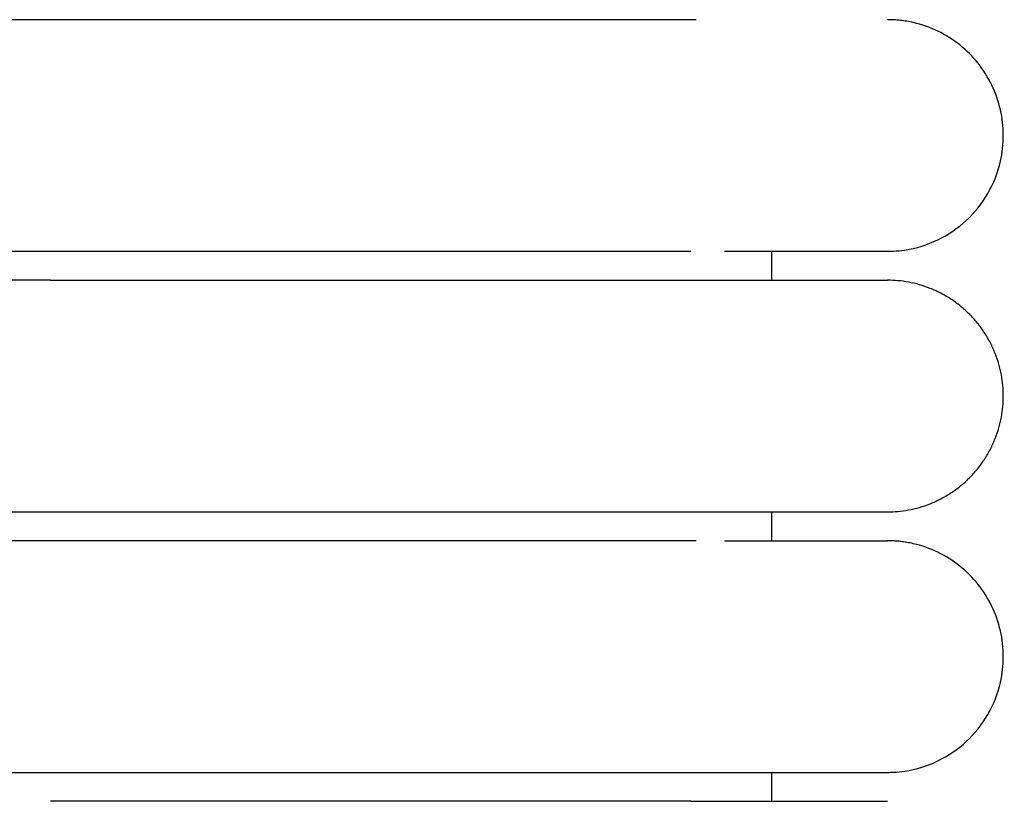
# Model space of a CAD drawing. Header units: millimetres. Extents: x -31695 to -19845, y -5614 to 7253.
# Tile 196 of 256: x -29429 to -29412, y 4982 to 4995. Entities that reach past the tile are written whole.
import ezdxf

# ---------------------------------------------------------------- set-up
doc = ezdxf.new("R2010")
doc.units = ezdxf.units.MM
doc.layers.add('2d', color=7, linetype='Continuous', true_color=0x000000)

msp = doc.modelspace()

# ---------------------------------------------------------------- linework, layer by layer
at = {"layer": '2d', "linetype": 'Continuous', "lineweight": -3}
for points in [[(-29417.371, 4995.495), (-29431.718, 4995.495), (-29446.065, 4995.495)], [(-29446.065, 4991.495), (-29437.295, 4991.495), (-29428.526, 4991.495)], [(-29416.065, 4990.995), (-29416.065, 4991.245), (-29416.065, 4991.495)], [(-29428.526, 4990.995), (-29437.295, 4990.995), (-29446.065, 4990.995)], [(-29446.065, 4986.995), (-29437.295, 4986.995), (-29428.526, 4986.995)], [(-29416.065, 4986.495), (-29416.065, 4986.745), (-29416.065, 4986.995)], [(-29417.371, 4986.495), (-29431.718, 4986.495), (-29446.065, 4986.495)], [(-29446.065, 4982.495), (-29437.295, 4982.495), (-29428.526, 4982.495)], [(-29416.065, 4981.995), (-29416.065, 4982.245), (-29416.065, 4982.495)]]:
    msp.add_open_spline(points, degree=2, dxfattribs=at)
for points, knots in [([(-29414.064, 4991.495), (-29414.031, 4991.495), (-29413.998, 4991.496), (-29413.898, 4991.501), (-29413.832, 4991.508), (-29413.766, 4991.517), (-29413.569, 4991.547), (-29413.377, 4991.607), (-29413.197, 4991.693), (-29413.017, 4991.78), (-29412.85, 4991.893), (-29412.704, 4992.029), (-29412.412, 4992.3), (-29412.203, 4992.661), (-29412.114, 4993.05), (-29412.048, 4993.342), (-29412.048, 4993.649), (-29412.115, 4993.94), (-29412.182, 4994.232), (-29412.314, 4994.508), (-29412.501, 4994.742), (-29412.687, 4994.976), (-29412.928, 4995.167), (-29413.197, 4995.297), (-29413.332, 4995.362), (-29413.474, 4995.412), (-29413.62, 4995.445), (-29413.693, 4995.462), (-29413.767, 4995.474), (-29413.878, 4995.487), (-29413.915, 4995.49), (-29413.981, 4995.493), (-29414.037, 4995.494), (-29414.065, 4995.495)], [23.445554, 23.445554, 23.445554, 23.445554, 23.445654, 23.445654, 23.445854, 23.445854, 23.445854, 24.046299, 24.046299, 24.046299, 24.647109, 24.647109, 24.647109, 25.861392, 25.861392, 25.861392, 26.766948, 26.766948, 26.766948, 27.671852, 27.671852, 27.671852, 28.577117, 28.577117, 28.577117, 29.026855, 29.026855, 29.026855, 29.266294, 29.266294, 29.386005, 29.386005, 29.475729, 29.475729, 29.475729, 29.475729]), ([(-29428.526, 4991.495), (-29428.325, 4991.495), (-29428.122, 4991.495), (-29427.922, 4991.495), (-29427.72, 4991.495), (-29427.519, 4991.495), (-29427.318, 4991.495), (-29427.117, 4991.495), (-29426.916, 4991.495), (-29426.716, 4991.495), (-29426.516, 4991.495), (-29426.317, 4991.495), (-29426.118, 4991.495), (-29425.919, 4991.495), (-29425.722, 4991.495), (-29425.525, 4991.495), (-29425.329, 4991.495), (-29425.133, 4991.495), (-29424.939, 4991.495), (-29424.915, 4991.495), (-29424.891, 4991.495), (-29424.867, 4991.495), (-29424.842, 4991.495), (-29424.818, 4991.495), (-29424.794, 4991.495), (-29424.746, 4991.495), (-29424.698, 4991.495), (-29424.649, 4991.495), (-29424.553, 4991.495), (-29424.457, 4991.495), (-29424.362, 4991.495), (-29424.171, 4991.495), (-29423.982, 4991.495), (-29423.795, 4991.495), (-29423.607, 4991.495), (-29423.422, 4991.495), (-29423.24, 4991.495), (-29423.059, 4991.495), (-29422.88, 4991.495), (-29422.705, 4991.495), (-29422.53, 4991.495), (-29422.358, 4991.495), (-29422.189, 4991.495), (-29422.02, 4991.495), (-29421.855, 4991.495), (-29421.693, 4991.495), (-29421.531, 4991.495), (-29421.372, 4991.495), (-29421.218, 4991.495), (-29421.063, 4991.495), (-29420.911, 4991.495), (-29420.764, 4991.495), (-29420.616, 4991.495), (-29420.473, 4991.495), (-29420.333, 4991.495), (-29420.263, 4991.495), (-29420.194, 4991.495), (-29420.126, 4991.495), (-29420.058, 4991.495), (-29419.991, 4991.495), (-29419.925, 4991.495), (-29419.921, 4991.495), (-29419.917, 4991.495), (-29419.913, 4991.495), (-29419.909, 4991.495), (-29419.905, 4991.495), (-29419.901, 4991.495), (-29419.893, 4991.495), (-29419.886, 4991.495), (-29419.878, 4991.495), (-29419.862, 4991.495), (-29419.847, 4991.495), (-29419.832, 4991.495), (-29419.801, 4991.495), (-29419.77, 4991.495), (-29419.739, 4991.495), (-29419.709, 4991.495), (-29419.678, 4991.495), (-29419.648, 4991.495), (-29419.64, 4991.495), (-29419.633, 4991.495), (-29419.625, 4991.495), (-29419.618, 4991.495), (-29419.61, 4991.495), (-29419.603, 4991.495), (-29419.588, 4991.495), (-29419.572, 4991.495), (-29419.557, 4991.495), (-29419.527, 4991.495), (-29419.497, 4991.495), (-29419.468, 4991.495), (-29419.438, 4991.495), (-29419.408, 4991.495), (-29419.379, 4991.495), (-29419.349, 4991.495), (-29419.32, 4991.495), (-29419.291, 4991.495), (-29419.276, 4991.495), (-29419.262, 4991.495), (-29419.247, 4991.495), (-29419.233, 4991.495), (-29419.218, 4991.495), (-29419.204, 4991.495), (-29419.146, 4991.495), (-29419.089, 4991.495), (-29419.033, 4991.495), (-29418.977, 4991.495), (-29418.921, 4991.495), (-29418.866, 4991.495), (-29418.811, 4991.495), (-29418.756, 4991.495), (-29418.703, 4991.495), (-29418.676, 4991.495), (-29418.649, 4991.495), (-29418.623, 4991.495), (-29418.597, 4991.495), (-29418.57, 4991.495), (-29418.544, 4991.495), (-29418.492, 4991.495), (-29418.441, 4991.495), (-29418.39, 4991.495), (-29418.34, 4991.495), (-29418.29, 4991.495), (-29418.241, 4991.495), (-29418.229, 4991.495), (-29418.217, 4991.495), (-29418.2, 4991.495), (-29418.198, 4991.495), (-29418.197, 4991.495), (-29418.186, 4991.495), (-29418.18, 4991.495), (-29418.174, 4991.495), (-29418.168, 4991.495), (-29418.162, 4991.495), (-29418.156, 4991.495), (-29418.15, 4991.495), (-29418.144, 4991.495), (-29418.138, 4991.495), (-29418.132, 4991.495), (-29418.12, 4991.495), (-29418.109, 4991.495), (-29418.097, 4991.495), (-29418.073, 4991.495), (-29418.05, 4991.495), (-29418.027, 4991.495), (-29418.003, 4991.495), (-29417.98, 4991.495), (-29417.958, 4991.495), (-29417.946, 4991.495), (-29417.935, 4991.495), (-29417.924, 4991.495), (-29417.912, 4991.495), (-29417.901, 4991.495), (-29417.89, 4991.495), (-29417.868, 4991.495), (-29417.846, 4991.495), (-29417.824, 4991.495), (-29417.813, 4991.495), (-29417.802, 4991.495), (-29417.791, 4991.495), (-29417.786, 4991.495), (-29417.781, 4991.495), (-29417.775, 4991.495), (-29417.772, 4991.495), (-29417.77, 4991.495), (-29417.759, 4991.495), (-29417.738, 4991.495), (-29417.717, 4991.495), (-29417.696, 4991.495), (-29417.685, 4991.495), (-29417.675, 4991.495), (-29417.664, 4991.495), (-29417.654, 4991.495), (-29417.644, 4991.495), (-29417.634, 4991.495), (-29417.629, 4991.495), (-29417.623, 4991.495), (-29417.618, 4991.495), (-29417.616, 4991.495), (-29417.613, 4991.495), (-29417.603, 4991.495), (-29417.593, 4991.495), (-29417.583, 4991.495), (-29417.573, 4991.495), (-29417.568, 4991.495), (-29417.563, 4991.495), (-29417.558, 4991.495), (-29417.553, 4991.495), (-29417.548, 4991.495), (-29417.543, 4991.495), (-29417.541, 4991.495), (-29417.539, 4991.495), (-29417.529, 4991.495), (-29417.524, 4991.495), (-29417.519, 4991.495), (-29417.46, 4991.495)], [0, 0, 0, 0, 0.610358, 0.610358, 0.610358, 1.221927, 1.221927, 1.221927, 1.83461, 1.83461, 1.83461, 2.448303, 2.448303, 2.448303, 3.0629, 3.0629, 3.0629, 3.678308, 3.678308, 3.678308, 3.755279, 3.755279, 3.755279, 3.832262, 3.832262, 3.832262, 3.986263, 3.986263, 3.986263, 4.294407, 4.294407, 4.294407, 4.911284, 4.911284, 4.911284, 5.527266, 5.527266, 5.527266, 6.137548, 6.137548, 6.137548, 6.742447, 6.742447, 6.742447, 7.342024, 7.342024, 7.342024, 7.936208, 7.936208, 7.936208, 8.524878, 8.524878, 8.524878, 9.107823, 9.107823, 9.107823, 9.397052, 9.397052, 9.397052, 9.684752, 9.684752, 9.684752, 9.70165, 9.70165, 9.70165, 9.718559, 9.718559, 9.718559, 9.752401, 9.752401, 9.752401, 9.820174, 9.820174, 9.820174, 9.956078, 9.956078, 9.956078, 10.092452, 10.092452, 10.092452, 10.126619, 10.126619, 10.126619, 10.160814, 10.160814, 10.160814, 10.229291, 10.229291, 10.229291, 10.366588, 10.366588, 10.366588, 10.504337, 10.504337, 10.504337, 10.642532, 10.642532, 10.642532, 10.711795, 10.711795, 10.711795, 10.781167, 10.781167, 10.781167, 11.059739, 11.059739, 11.059739, 11.340012, 11.340012, 11.340012, 11.621945, 11.621945, 11.621945, 11.763524, 11.763524, 11.763524, 11.905507, 11.905507, 11.905507, 12.190676, 12.190676, 12.190676, 12.47743, 12.47743, 12.47743, 12.558362, 12.558362, 12.558362, 12.585367, 12.585367, 12.585367, 12.621395, 12.621395, 12.621395, 12.657448, 12.657448, 12.657448, 12.693525, 12.693525, 12.693525, 12.765751, 12.765751, 12.765751, 12.910497, 12.910497, 12.910497, 13.055631, 13.055631, 13.055631, 13.128345, 13.128345, 13.128345, 13.201156, 13.201156, 13.201156, 13.347069, 13.347069, 13.347069, 13.420172, 13.420172, 13.420172, 13.456761, 13.456761, 13.456761, 13.493374, 13.493374, 13.493374, 13.640069, 13.640069, 13.640069, 13.713564, 13.713564, 13.713564, 13.787158, 13.787158, 13.787158, 13.823992, 13.823992, 13.823992, 13.860851, 13.860851, 13.860851, 13.934642, 13.934642, 13.934642, 13.971576, 13.971576, 13.971576, 14.008534, 14.008534, 14.008534, 14.045517, 14.045517, 14.045517, 14.082526, 14.082526, 14.082526, 14.082526]), ([(-29416.883, 4991.495), (-29416.2, 4991.495), (-29415.638, 4991.495), (-29415.202, 4991.495), (-29414.832, 4991.495), (-29414.554, 4991.495), (-29414.365, 4991.495), (-29414.177, 4991.495), (-29414.078, 4991.495), (-29414.065, 4991.495)], [0, 0, 0, 0, 8.585626, 8.585626, 8.585626, 15.83162, 15.83162, 15.83162, 22.97242, 22.97242, 22.97242, 22.97242]), ([(-29416.884, 4986.495), (-29416.198, 4986.495), (-29415.637, 4986.495), (-29415.203, 4986.495), (-29414.833, 4986.495), (-29414.554, 4986.495), (-29414.365, 4986.495), (-29414.177, 4986.495), (-29414.079, 4986.495), (-29414.065, 4986.495)], [0, 0, 0, 0, 8.649968, 8.649968, 8.649968, 15.950267, 15.950267, 15.950267, 23.144583, 23.144583, 23.144583, 23.144583]), ([(-29414.064, 4982.495), (-29414.031, 4982.495), (-29413.998, 4982.496), (-29413.898, 4982.501), (-29413.832, 4982.508), (-29413.766, 4982.517), (-29413.569, 4982.547), (-29413.377, 4982.607), (-29413.197, 4982.693), (-29413.017, 4982.78), (-29412.85, 4982.893), (-29412.704, 4983.029), (-29412.412, 4983.3), (-29412.203, 4983.661), (-29412.114, 4984.05), (-29412.048, 4984.342), (-29412.048, 4984.649), (-29412.115, 4984.94), (-29412.182, 4985.232), (-29412.314, 4985.508), (-29412.501, 4985.742), (-29412.687, 4985.976), (-29412.928, 4986.167), (-29413.197, 4986.297), (-29413.332, 4986.362), (-29413.474, 4986.412), (-29413.62, 4986.445), (-29413.693, 4986.462), (-29413.767, 4986.474), (-29413.878, 4986.487), (-29413.915, 4986.49), (-29413.981, 4986.493), (-29414.037, 4986.494), (-29414.065, 4986.495)], [23.445637, 23.445637, 23.445637, 23.445637, 23.445709, 23.445709, 23.445854, 23.445854, 23.445854, 24.046299, 24.046299, 24.046299, 24.647109, 24.647109, 24.647109, 25.861392, 25.861392, 25.861392, 26.766948, 26.766948, 26.766948, 27.671852, 27.671852, 27.671852, 28.577117, 28.577117, 28.577117, 29.026855, 29.026855, 29.026855, 29.266294, 29.266294, 29.386005, 29.386005, 29.475729, 29.475729, 29.475729, 29.475729]), ([(-29428.526, 4982.495), (-29428.325, 4982.495), (-29428.122, 4982.495), (-29427.922, 4982.495), (-29427.72, 4982.495), (-29427.519, 4982.495), (-29427.318, 4982.495), (-29427.117, 4982.495), (-29426.916, 4982.495), (-29426.716, 4982.495), (-29426.516, 4982.495), (-29426.317, 4982.495), (-29426.118, 4982.495), (-29425.919, 4982.495), (-29425.722, 4982.495), (-29425.525, 4982.495), (-29425.329, 4982.495), (-29425.133, 4982.495), (-29424.939, 4982.495), (-29424.915, 4982.495), (-29424.891, 4982.495), (-29424.867, 4982.495), (-29424.842, 4982.495), (-29424.818, 4982.495), (-29424.794, 4982.495), (-29424.746, 4982.495), (-29424.698, 4982.495), (-29424.649, 4982.495), (-29424.553, 4982.495), (-29424.457, 4982.495), (-29424.362, 4982.495), (-29424.171, 4982.495), (-29423.982, 4982.495), (-29423.795, 4982.495), (-29423.607, 4982.495), (-29423.422, 4982.495), (-29423.24, 4982.495), (-29423.059, 4982.495), (-29422.88, 4982.495), (-29422.705, 4982.495), (-29422.53, 4982.495), (-29422.358, 4982.495), (-29422.189, 4982.495), (-29422.02, 4982.495), (-29421.855, 4982.495), (-29421.693, 4982.495), (-29421.531, 4982.495), (-29421.372, 4982.495), (-29421.218, 4982.495), (-29421.063, 4982.495), (-29420.911, 4982.495), (-29420.764, 4982.495), (-29420.616, 4982.495), (-29420.473, 4982.495), (-29420.333, 4982.495), (-29420.263, 4982.495), (-29420.194, 4982.495), (-29420.126, 4982.495), (-29420.058, 4982.495), (-29419.991, 4982.495), (-29419.925, 4982.495), (-29419.921, 4982.495), (-29419.917, 4982.495), (-29419.913, 4982.495), (-29419.909, 4982.495), (-29419.905, 4982.495), (-29419.901, 4982.495), (-29419.893, 4982.495), (-29419.886, 4982.495), (-29419.878, 4982.495), (-29419.862, 4982.495), (-29419.847, 4982.495), (-29419.832, 4982.495), (-29419.801, 4982.495), (-29419.77, 4982.495), (-29419.739, 4982.495), (-29419.709, 4982.495), (-29419.678, 4982.495), (-29419.648, 4982.495), (-29419.64, 4982.495), (-29419.633, 4982.495), (-29419.625, 4982.495), (-29419.618, 4982.495), (-29419.61, 4982.495), (-29419.603, 4982.495), (-29419.588, 4982.495), (-29419.572, 4982.495), (-29419.557, 4982.495), (-29419.527, 4982.495), (-29419.497, 4982.495), (-29419.468, 4982.495), (-29419.438, 4982.495), (-29419.408, 4982.495), (-29419.379, 4982.495), (-29419.349, 4982.495), (-29419.32, 4982.495), (-29419.291, 4982.495), (-29419.276, 4982.495), (-29419.262, 4982.495), (-29419.247, 4982.495), (-29419.233, 4982.495), (-29419.218, 4982.495), (-29419.204, 4982.495), (-29419.146, 4982.495), (-29419.089, 4982.495), (-29419.033, 4982.495), (-29418.977, 4982.495), (-29418.921, 4982.495), (-29418.866, 4982.495), (-29418.811, 4982.495), (-29418.756, 4982.495), (-29418.703, 4982.495), (-29418.676, 4982.495), (-29418.649, 4982.495), (-29418.623, 4982.495), (-29418.597, 4982.495), (-29418.57, 4982.495), (-29418.544, 4982.495), (-29418.492, 4982.495), (-29418.441, 4982.495), (-29418.39, 4982.495), (-29418.34, 4982.495), (-29418.29, 4982.495), (-29418.241, 4982.495), (-29418.229, 4982.495), (-29418.217, 4982.495), (-29418.2, 4982.495), (-29418.198, 4982.495), (-29418.197, 4982.495), (-29418.186, 4982.495), (-29418.18, 4982.495), (-29418.174, 4982.495), (-29418.168, 4982.495), (-29418.162, 4982.495), (-29418.156, 4982.495), (-29418.15, 4982.495), (-29418.144, 4982.495), (-29418.138, 4982.495), (-29418.132, 4982.495), (-29418.12, 4982.495), (-29418.109, 4982.495), (-29418.097, 4982.495), (-29418.073, 4982.495), (-29418.05, 4982.495), (-29418.027, 4982.495), (-29418.003, 4982.495), (-29417.98, 4982.495), (-29417.958, 4982.495), (-29417.946, 4982.495), (-29417.935, 4982.495), (-29417.924, 4982.495), (-29417.912, 4982.495), (-29417.901, 4982.495), (-29417.89, 4982.495), (-29417.868, 4982.495), (-29417.846, 4982.495), (-29417.824, 4982.495), (-29417.813, 4982.495), (-29417.802, 4982.495), (-29417.791, 4982.495), (-29417.786, 4982.495), (-29417.781, 4982.495), (-29417.775, 4982.495), (-29417.772, 4982.495), (-29417.77, 4982.495), (-29417.759, 4982.495), (-29417.738, 4982.495), (-29417.717, 4982.495), (-29417.696, 4982.495), (-29417.685, 4982.495), (-29417.675, 4982.495), (-29417.664, 4982.495), (-29417.654, 4982.495), (-29417.644, 4982.495), (-29417.634, 4982.495), (-29417.629, 4982.495), (-29417.623, 4982.495), (-29417.618, 4982.495), (-29417.616, 4982.495), (-29417.613, 4982.495), (-29417.603, 4982.495), (-29417.593, 4982.495), (-29417.583, 4982.495), (-29417.573, 4982.495), (-29417.568, 4982.495), (-29417.563, 4982.495), (-29417.558, 4982.495), (-29417.553, 4982.495), (-29417.548, 4982.495), (-29417.543, 4982.495), (-29417.541, 4982.495), (-29417.539, 4982.495), (-29417.529, 4982.495), (-29417.524, 4982.495), (-29417.519, 4982.495), (-29417.46, 4982.495)], [0, 0, 0, 0, 0.610358, 0.610358, 0.610358, 1.221927, 1.221927, 1.221927, 1.83461, 1.83461, 1.83461, 2.448304, 2.448304, 2.448304, 3.0629, 3.0629, 3.0629, 3.678308, 3.678308, 3.678308, 3.75528, 3.75528, 3.75528, 3.832263, 3.832263, 3.832263, 3.986264, 3.986264, 3.986264, 4.294407, 4.294407, 4.294407, 4.911284, 4.911284, 4.911284, 5.527266, 5.527266, 5.527266, 6.137548, 6.137548, 6.137548, 6.742448, 6.742448, 6.742448, 7.342024, 7.342024, 7.342024, 7.936209, 7.936209, 7.936209, 8.524879, 8.524879, 8.524879, 9.107824, 9.107824, 9.107824, 9.397053, 9.397053, 9.397053, 9.684752, 9.684752, 9.684752, 9.70165, 9.70165, 9.70165, 9.71856, 9.71856, 9.71856, 9.752401, 9.752401, 9.752401, 9.820174, 9.820174, 9.820174, 9.956078, 9.956078, 9.956078, 10.092453, 10.092453, 10.092453, 10.12662, 10.12662, 10.12662, 10.160815, 10.160815, 10.160815, 10.229292, 10.229292, 10.229292, 10.366589, 10.366589, 10.366589, 10.504338, 10.504338, 10.504338, 10.642533, 10.642533, 10.642533, 10.711796, 10.711796, 10.711796, 10.781168, 10.781168, 10.781168, 11.05974, 11.05974, 11.05974, 11.340013, 11.340013, 11.340013, 11.621945, 11.621945, 11.621945, 11.763525, 11.763525, 11.763525, 11.905508, 11.905508, 11.905508, 12.190677, 12.190677, 12.190677, 12.477431, 12.477431, 12.477431, 12.558363, 12.558363, 12.558363, 12.585368, 12.585368, 12.585368, 12.621396, 12.621396, 12.621396, 12.657449, 12.657449, 12.657449, 12.693526, 12.693526, 12.693526, 12.765752, 12.765752, 12.765752, 12.910497, 12.910497, 12.910497, 13.055632, 13.055632, 13.055632, 13.128346, 13.128346, 13.128346, 13.201156, 13.201156, 13.201156, 13.34707, 13.34707, 13.34707, 13.420173, 13.420173, 13.420173, 13.456762, 13.456762, 13.456762, 13.493375, 13.493375, 13.493375, 13.640069, 13.640069, 13.640069, 13.713565, 13.713565, 13.713565, 13.787159, 13.787159, 13.787159, 13.823993, 13.823993, 13.823993, 13.860852, 13.860852, 13.860852, 13.934643, 13.934643, 13.934643, 13.971577, 13.971577, 13.971577, 14.008535, 14.008535, 14.008535, 14.045518, 14.045518, 14.045518, 14.082526, 14.082526, 14.082526, 14.082526]), ([(-29417.46, 4982.495), (-29416.511, 4982.495), (-29415.756, 4982.495), (-29415.202, 4982.495), (-29414.832, 4982.495), (-29414.554, 4982.495), (-29414.365, 4982.495), (-29414.177, 4982.495), (-29414.078, 4982.495), (-29414.065, 4982.495)], [-2.274116, -2.274116, -2.274116, -2.274116, 8.604538, 8.604538, 8.604538, 15.841008, 15.841008, 15.841008, 22.972423, 22.972423, 22.972423, 22.972423]), ([(-29417.46, 4981.995), (-29417.519, 4981.995), (-29417.524, 4981.995), (-29417.529, 4981.995), (-29417.531, 4981.995), (-29417.533, 4981.995), (-29417.543, 4981.995), (-29417.548, 4981.995), (-29417.553, 4981.995), (-29417.558, 4981.995), (-29417.563, 4981.995), (-29417.568, 4981.995), (-29417.573, 4981.995), (-29417.583, 4981.995), (-29417.593, 4981.995), (-29417.603, 4981.995), (-29417.606, 4981.995), (-29417.608, 4981.995), (-29417.618, 4981.995), (-29417.623, 4981.995), (-29417.628, 4981.995), (-29417.634, 4981.995), (-29417.644, 4981.995), (-29417.654, 4981.995), (-29417.664, 4981.995), (-29417.675, 4981.995), (-29417.685, 4981.995), (-29417.696, 4981.995), (-29417.716, 4981.995), (-29417.738, 4981.995), (-29417.759, 4981.995), (-29417.762, 4981.995), (-29417.764, 4981.995), (-29417.775, 4981.995), (-29417.78, 4981.995), (-29417.786, 4981.995), (-29417.791, 4981.995), (-29417.802, 4981.995), (-29417.813, 4981.995), (-29417.824, 4981.995), (-29417.846, 4981.995), (-29417.868, 4981.995), (-29417.89, 4981.995), (-29417.901, 4981.995), (-29417.912, 4981.995), (-29417.924, 4981.995), (-29417.935, 4981.995), (-29417.946, 4981.995), (-29417.958, 4981.995), (-29417.98, 4981.995), (-29418.003, 4981.995), (-29418.026, 4981.995), (-29418.05, 4981.995), (-29418.073, 4981.995), (-29418.097, 4981.995), (-29418.109, 4981.995), (-29418.12, 4981.995), (-29418.132, 4981.995), (-29418.138, 4981.995), (-29418.144, 4981.995), (-29418.15, 4981.995), (-29418.156, 4981.995), (-29418.162, 4981.995), (-29418.168, 4981.995), (-29418.174, 4981.995), (-29418.18, 4981.995), (-29418.186, 4981.995), (-29418.189, 4981.995), (-29418.192, 4981.995), (-29418.204, 4981.995), (-29418.217, 4981.995), (-29418.229, 4981.995), (-29418.241, 4981.995), (-29418.29, 4981.995), (-29418.34, 4981.995), (-29418.39, 4981.995), (-29418.441, 4981.995), (-29418.492, 4981.995), (-29418.544, 4981.995), (-29418.57, 4981.995), (-29418.596, 4981.995), (-29418.623, 4981.995), (-29418.649, 4981.995), (-29418.676, 4981.995), (-29418.703, 4981.995), (-29418.756, 4981.995), (-29418.811, 4981.995), (-29418.866, 4981.995), (-29418.921, 4981.995), (-29418.976, 4981.995), (-29419.033, 4981.995), (-29419.089, 4981.995), (-29419.146, 4981.995), (-29419.204, 4981.995), (-29419.218, 4981.995), (-29419.233, 4981.995), (-29419.247, 4981.995), (-29419.262, 4981.995), (-29419.276, 4981.995), (-29419.291, 4981.995), (-29419.32, 4981.995), (-29419.349, 4981.995), (-29419.379, 4981.995), (-29419.408, 4981.995), (-29419.438, 4981.995), (-29419.468, 4981.995), (-29419.497, 4981.995), (-29419.527, 4981.995), (-29419.557, 4981.995), (-29419.572, 4981.995), (-29419.587, 4981.995), (-29419.603, 4981.995), (-29419.61, 4981.995), (-29419.618, 4981.995), (-29419.625, 4981.995), (-29419.633, 4981.995), (-29419.64, 4981.995), (-29419.648, 4981.995), (-29419.678, 4981.995), (-29419.709, 4981.995), (-29419.739, 4981.995), (-29419.77, 4981.995), (-29419.801, 4981.995), (-29419.831, 4981.995), (-29419.847, 4981.995), (-29419.862, 4981.995), (-29419.878, 4981.995), (-29419.886, 4981.995), (-29419.893, 4981.995), (-29419.901, 4981.995), (-29419.905, 4981.995), (-29419.909, 4981.995), (-29419.913, 4981.995), (-29419.917, 4981.995), (-29419.921, 4981.995), (-29419.924, 4981.995), (-29419.991, 4981.995), (-29420.058, 4981.995), (-29420.126, 4981.995), (-29420.194, 4981.995), (-29420.263, 4981.995), (-29420.333, 4981.995), (-29420.472, 4981.995), (-29420.616, 4981.995), (-29420.764, 4981.995), (-29420.911, 4981.995), (-29421.063, 4981.995), (-29421.217, 4981.995), (-29421.372, 4981.995), (-29421.531, 4981.995), (-29421.693, 4981.995), (-29421.855, 4981.995), (-29422.02, 4981.995), (-29422.189, 4981.995), (-29422.358, 4981.995), (-29422.53, 4981.995), (-29422.705, 4981.995), (-29422.88, 4981.995), (-29423.059, 4981.995), (-29423.24, 4981.995), (-29423.422, 4981.995), (-29423.607, 4981.995), (-29423.795, 4981.995), (-29423.982, 4981.995), (-29424.171, 4981.995), (-29424.362, 4981.995), (-29424.457, 4981.995), (-29424.553, 4981.995), (-29424.649, 4981.995), (-29424.697, 4981.995), (-29424.746, 4981.995), (-29424.794, 4981.995), (-29424.818, 4981.995), (-29424.842, 4981.995), (-29424.867, 4981.995), (-29424.891, 4981.995), (-29424.915, 4981.995), (-29424.939, 4981.995), (-29425.133, 4981.995), (-29425.329, 4981.995), (-29425.525, 4981.995), (-29425.722, 4981.995), (-29425.919, 4981.995), (-29426.118, 4981.995), (-29426.317, 4981.995), (-29426.516, 4981.995), (-29426.716, 4981.995), (-29426.916, 4981.995), (-29427.117, 4981.995), (-29427.318, 4981.995), (-29427.519, 4981.995), (-29427.72, 4981.995), (-29427.922, 4981.995), (-29428.123, 4981.995), (-29428.324, 4981.995), (-29428.526, 4981.995)], [3.667313, 3.667313, 3.667313, 3.667313, 3.704323, 3.704323, 3.704323, 3.741309, 3.741309, 3.741309, 3.778269, 3.778269, 3.778269, 3.815204, 3.815204, 3.815204, 3.888999, 3.888999, 3.888999, 3.92586, 3.92586, 3.92586, 3.962696, 3.962696, 3.962696, 4.036293, 4.036293, 4.036293, 4.109791, 4.109791, 4.109791, 4.256491, 4.256491, 4.256491, 4.293106, 4.293106, 4.293106, 4.329696, 4.329696, 4.329696, 4.402803, 4.402803, 4.402803, 4.548721, 4.548721, 4.548721, 4.621536, 4.621536, 4.621536, 4.694252, 4.694252, 4.694252, 4.839392, 4.839392, 4.839392, 4.984142, 4.984142, 4.984142, 5.056372, 5.056372, 5.056372, 5.092451, 5.092451, 5.092451, 5.128505, 5.128505, 5.128505, 5.164535, 5.164535, 5.164535, 5.200541, 5.200541, 5.200541, 5.272477, 5.272477, 5.272477, 5.559236, 5.559236, 5.559236, 5.844411, 5.844411, 5.844411, 5.986399, 5.986399, 5.986399, 6.127983, 6.127983, 6.127983, 6.40992, 6.40992, 6.40992, 6.690201, 6.690201, 6.690201, 6.968778, 6.968778, 6.968778, 7.038153, 7.038153, 7.038153, 7.107419, 7.107419, 7.107419, 7.245619, 7.245619, 7.245619, 7.383373, 7.383373, 7.383373, 7.520675, 7.520675, 7.520675, 7.589155, 7.589155, 7.589155, 7.623353, 7.623353, 7.623353, 7.657521, 7.657521, 7.657521, 7.793901, 7.793901, 7.793901, 7.92981, 7.92981, 7.92981, 7.997586, 7.997586, 7.997586, 8.031429, 8.031429, 8.031429, 8.048339, 8.048339, 8.048339, 8.065238, 8.065238, 8.065238, 8.352943, 8.352943, 8.352943, 8.642179, 8.642179, 8.642179, 9.225114, 9.225114, 9.225114, 9.813789, 9.813789, 9.813789, 10.407969, 10.407969, 10.407969, 11.007543, 11.007543, 11.007543, 11.612448, 11.612448, 11.612448, 12.222725, 12.222725, 12.222725, 12.838705, 12.838705, 12.838705, 13.455577, 13.455577, 13.455577, 13.763729, 13.763729, 13.763729, 13.917736, 13.917736, 13.917736, 13.994723, 13.994723, 13.994723, 14.071697, 14.071697, 14.071697, 14.687108, 14.687108, 14.687108, 15.301714, 15.301714, 15.301714, 15.915407, 15.915407, 15.915407, 16.528102, 16.528102, 16.528102, 17.139671, 17.139671, 17.139671, 17.750036, 17.750036, 17.750036, 17.750036]), ([(-29417.46, 4981.995), (-29416.507, 4981.995), (-29415.754, 4981.995), (-29415.203, 4981.995), (-29414.833, 4981.995), (-29414.554, 4981.995), (-29414.365, 4981.995), (-29414.177, 4981.995), (-29414.079, 4981.995), (-29414.065, 4981.995)], [-2.261114, -2.261114, -2.261114, -2.261114, 8.678574, 8.678574, 8.678574, 15.964465, 15.964465, 15.964465, 23.144583, 23.144583, 23.144583, 23.144583])]:
    msp.add_open_spline(points, degree=3, knots=knots, dxfattribs=at)
for points, weights, knots in [([(-29428.526, 4990.995), (-29423.555, 4990.995), (-29420.04, 4990.995), (-29417.69, 4990.995), (-29416.884, 4990.995)], [1, 0.853553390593, 0.853553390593, 0.853553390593, 0.919067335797], [0, 0, 0, 9.941125, 9.941125, 16.590224, 16.590224, 16.590224]), ([(-29414.065, 4986.995), (-29412.065, 4986.995), (-29412.065, 4988.995), (-29412.065, 4990.995), (-29414.065, 4990.995)], [1, 0.707106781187, 1, 0.707106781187, 1], [0, 0, 0, 1.570796, 1.570796, 3.141593, 3.141593, 3.141593]), ([(-29428.526, 4986.995), (-29423.555, 4986.995), (-29420.04, 4986.995), (-29417.69, 4986.995), (-29416.884, 4986.995)], [1, 0.853553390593, 0.853553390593, 0.853553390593, 0.919067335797], [0, 0, 0, 9.941125, 9.941125, 16.590224, 16.590224, 16.590224])]:
    msp.add_rational_spline(points, weights, degree=2, knots=knots, dxfattribs=at)
for points in [[(-29416.884, 4990.995), (-29414.065, 4990.995), (-29414.065, 4990.995)], [(-29416.884, 4986.995), (-29414.065, 4986.995), (-29414.065, 4986.995)]]:
    msp.add_rational_spline(points, [0.919067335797, 0.951503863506, 1], degree=2, dxfattribs=at)

doc.saveas('drawing.dxf')
